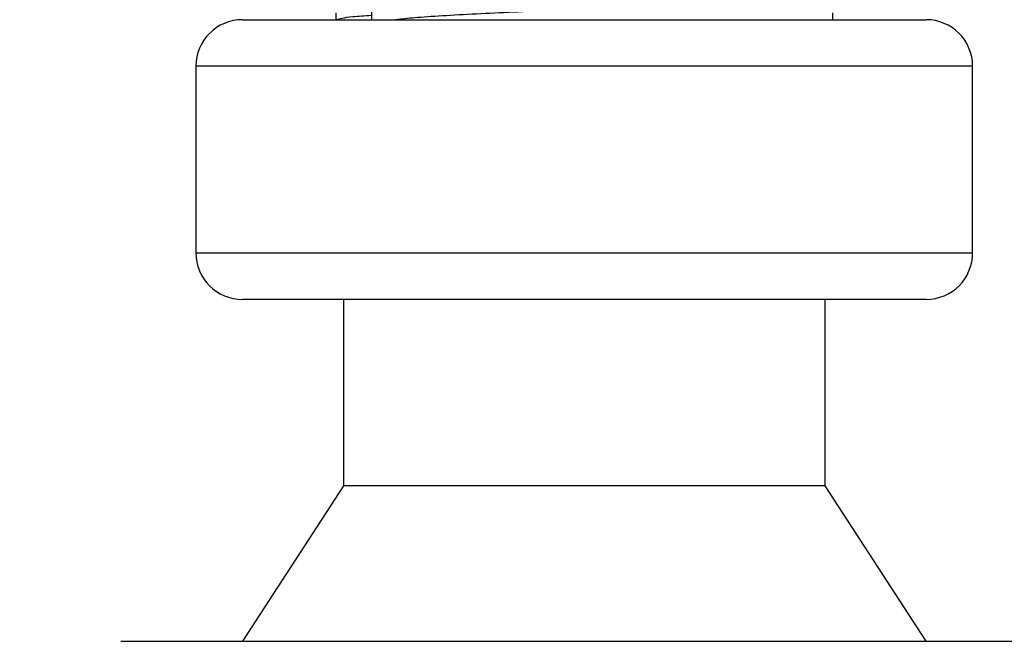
# Model space of a CAD drawing. Header units: millimetres. Extents: x 0 to 420, y 0 to 297.
# Tile 65 of 103: x 287.69 to 289.69, y 181.9 to 183.16. Entities that reach past the tile are written whole.
import ezdxf

# ---------------------------------------------------------------- set-up
doc = ezdxf.new("R2010")
doc.units = ezdxf.units.MM
doc.layers.add('QUOTE', color=174, linetype='Continuous')
doc.styles.add('SLDTEXTSTYLE3', font='TXT', dxfattribs={"width": 0.75})
doc.dimstyles.new('SLDDIMSTYLE0', dxfattribs={"dimtxt": 3, "dimasz": 3, "dimexe": 0, "dimexo": 0.0625, "dimgap": 0.75, "dimtad": 1, "dimdec": 0, "dimlfac": 15.901878, "dimrnd": 1e-09, "dimzin": 12, "dimdsep": 46, "dimtxsty": 'SLDTEXTSTYLE3', "dimsah": 1, "dimcen": 0.09, "dimadec": 0, "dimazin": 3, "dimtfac": 1, "dimtdec": 3, "dimtofl": 0, "dimtmove": 0, "dimatfit": 3, "dimfxl": 0, "dimfrac": 2, "dimtolj": 1, "dimtzin": 12, "dimarcsym": 0})

# ---------------------------------------------------------------- blocks, each defined once
blk = doc.blocks.new('_D')
at = {"layer": 'QUOTE'}
for p, q in [((285.6999, 183.4944), (285.6999, 185.963)), ((326.5756, 183.4944), (326.5756, 185.963)), ((285.6999, 183.963), (326.5756, 183.963))]:
    blk.add_line(p, q, dxfattribs=at)
for points in [[(285.6999, 183.963), (288.6999, 183.463), (288.6999, 184.463)], [(326.5756, 183.963), (323.5756, 184.463), (323.5756, 183.463)]]:
    blk.add_solid(points, dxfattribs=at)
at = {"layer": 'QUOTE', "insert": (302.8128, 187.8302), "char_height": 3, "attachment_point": 1, "style": 'SLDTEXTSTYLE3'}
blk.add_mtext('650', dxfattribs=at)

msp = doc.modelspace()

# ---------------------------------------------------------------- linework, layer by layer
at = {"color": 7, "linetype": 'Continuous', "lineweight": 25}
for p, q in [((288.14371, 183.16083), (288.89543, 183.16083)), ((288.33237, 183.17483), (288.33237, 183.16083)), ((288.40478, 183.18003), (288.40478, 183.16083)), ((288.89543, 183.16083), (289.5272, 183.16083)), ((289.33854, 183.16083), (289.33854, 183.17483)), ((288.04938, 183.0665), (288.04938, 182.68919)), ((288.90361, 183.0665), (288.04938, 183.0665)), ((289.62153, 183.0665), (288.90361, 183.0665)), ((289.62153, 182.68919), (289.62153, 183.0665)), ((288.04938, 182.68919), (289.62153, 182.68919)), ((289.5272, 182.59486), (288.14371, 182.59486)), ((288.34809, 182.59486), (288.34809, 182.21755)), ((289.32282, 182.21755), (289.32282, 182.59486)), ((288.34809, 182.21755), (288.14371, 181.90312)), ((289.32282, 182.21755), (288.34809, 182.21755)), ((289.5272, 181.90312), (289.32282, 182.21755)), ((287.89747, 181.90312), (288.91679, 181.90312)), ((288.91679, 181.90312), (289.77344, 181.90312))]:
    msp.add_line(p, q, dxfattribs=at)
for centre, start, end in [((288.14371, 183.0665), 90, 180), ((289.5272, 183.0665), 0, 90), ((288.14371, 182.68919), 180, 270), ((289.5272, 182.68919), 270, 0)]:
    msp.add_arc(centre, 0.09433, start, end, dxfattribs=at)
for points, knots in [([(289.26294, 183.21418), (289.26432, 183.21296), (289.26845, 183.20931), (289.20723, 183.20228), (289.09238, 183.19494), (288.93817, 183.18763), (288.76981, 183.17932), (288.61226, 183.17238), (288.5031, 183.16597), (288.46612, 183.16207), (288.45429, 183.16083)], [0, 0, 0, 0, 0.0730493, 0.2188608, 0.3608043, 0.5026057, 0.6484385, 0.7886663, 0.9324183, 1, 1, 1, 1]), ([(288.40478, 183.16931), (288.39111, 183.16834), (288.3491, 183.16533), (288.34024, 183.16264), (288.33426, 183.16083)], [0, 0, 0, 0, 0.3254933, 1, 1, 1, 1])]:
    msp.add_open_spline(points, degree=3, knots=knots, dxfattribs=at)

# ---------------------------------------------------------------- dimensions: what is measured, and where the dimension line sits
at = {"layer": 'QUOTE'}
dim = msp.add_linear_dim(base=(326.57561, 183.96304), p1=(285.69994, 181.49436), p2=(326.57561, 181.49436), dimstyle='SLDDIMSTYLE0', dxfattribs=at)
dim.commit()
dim.dimension.update_dxf_attribs({"geometry": '_D', "text_midpoint": (306.13777, 183.96304), "dimtype": 160})

doc.saveas('drawing.dxf')
